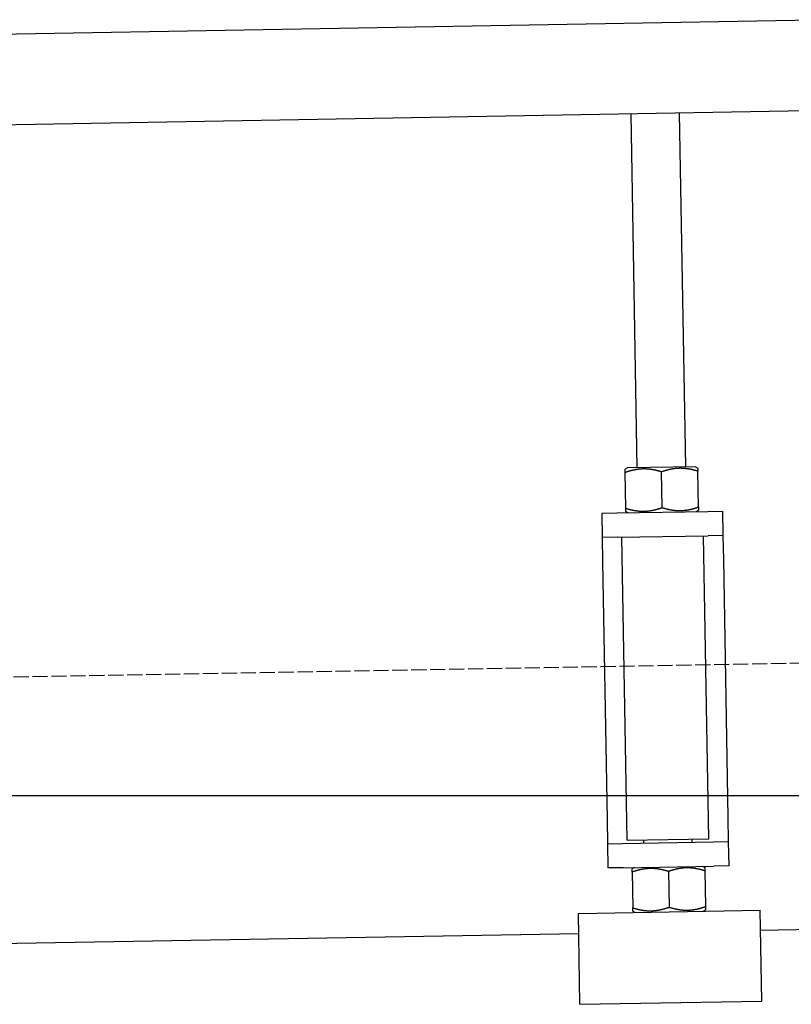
# Model space of a CAD drawing. Extents: x 562 to 7231, y 5417 to 12376.
# Tile 45 of 62: x 5752 to 6006, y 8047 to 8372. Entities that reach past the tile are written whole.
import ezdxf

# ---------------------------------------------------------------- set-up
doc = ezdxf.new("R2010")
doc.units = 0
doc.linetypes.add('GEN3', pattern=[6.25, 5, -1.25])
doc.layers.get('0').update_dxf_attribs({"linetype": 'CONTINUOUS'})
doc.layers.add('3', color=6, linetype='GEN3')
doc.layers.add('5', color=3, linetype='CONTINUOUS')

msp = doc.modelspace()

# ---------------------------------------------------------------- linework, layer by layer
for p, q in [((4651.048, 8348.011), (6015.84, 8371.834)), ((6011.364, 8341.751), (4656.57, 8318.103)), ((5955.41, 8224.057), (5953.373, 8340.739)), ((5971.407, 8224.336), (5969.37, 8341.018)), ((5952.16, 8224), (5951.418, 8223.554)), ((5951.642, 8210.694), (5951.436, 8222.482)), ((5974.657, 8224.393), (5952.16, 8224)), ((5963.64, 8210.903), (5963.435, 8222.692)), ((5974.657, 8224.393), (5975.414, 8223.973)), ((5975.639, 8211.112), (5975.433, 8222.901)), ((5948.669, 8209.137), (5978.664, 8209.66)), ((5952.418, 8209.202), (5951.661, 8209.622)), ((5974.915, 8209.595), (5975.657, 8210.041)), ((5978.664, 8209.66), (5983.664, 8209.748)), ((5983.803, 8201.749), (5983.664, 8209.748)), ((5943.67, 8209.049), (5948.669, 8209.137)), ((5943.67, 8209.049), (5943.809, 8201.051)), ((5948.809, 8201.138), (5943.809, 8201.051)), ((5943.809, 8201.051), (5943.949, 8193.052)), ((5948.809, 8201.138), (5978.804, 8201.661)), ((5952.104, 8101.18), (5950.358, 8201.165)), ((5979, 8101.65), (5977.254, 8201.634)), ((5983.803, 8201.749), (5978.804, 8201.661)), ((5983.943, 8193.75), (5983.803, 8201.749)), ((5943.949, 8193.052), (5945.432, 8108.065)), ((5985.426, 8108.763), (5983.943, 8193.75)), ((5985.566, 8100.764), (5985.426, 8108.763)), ((5945.432, 8108.065), (5945.572, 8100.066)), ((5945.572, 8100.066), (5950.571, 8100.153)), ((5945.572, 8100.066), (5945.712, 8092.067)), ((5950.571, 8100.153), (5980.567, 8100.677)), ((5952.104, 8101.18), (5979, 8101.65)), ((5957.57, 8100.275), (5957.553, 8101.275)), ((5973.568, 8100.555), (5973.55, 8101.555)), ((5980.567, 8100.677), (5985.566, 8100.764)), ((5985.706, 8092.765), (5985.566, 8100.764)), ((5950.711, 8092.155), (5980.706, 8092.678)), ((5976.957, 8092.613), (5977.714, 8092.193)), ((5985.706, 8092.765), (5980.706, 8092.678)), ((5950.711, 8092.155), (5945.712, 8092.067)), ((5954.46, 8092.22), (5953.718, 8091.774)), ((5953.737, 8090.702), (5953.942, 8078.914)), ((5965.735, 8090.912), (5965.941, 8079.123)), ((5977.733, 8091.121), (5977.939, 8079.333)), ((5935.971, 8077.095), (5995.962, 8078.142)), ((5936.495, 8047.1), (5935.971, 8077.095)), ((5954.719, 8077.422), (5953.961, 8077.842)), ((5977.215, 8077.815), (5977.958, 8078.261)), ((5996.486, 8048.147), (5995.962, 8078.142)), ((6241.042, 8075.719), (5996.079, 8071.443)), ((5936.088, 8070.396), (4741.27, 8049.54)), ((5936.495, 8047.1), (5996.486, 8048.147))]:
    msp.add_line(p, q)
for points in [[(5951.44, 8222.48, 0), (5951.44, 8222.51, 0), (5951.44, 8222.53, 0), (5951.44, 8222.55, 0), (5951.43, 8222.58, 0), (5951.43, 8222.6, 0), (5951.43, 8222.62, 0), (5951.43, 8222.64, 0), (5951.43, 8222.67, 0), (5951.43, 8222.69, 0), (5951.43, 8222.71, 0), (5951.43, 8222.73, 0), (5951.43, 8222.75, 0), (5951.43, 8222.77, 0), (5951.43, 8222.79, 0), (5951.43, 8222.81, 0), (5951.43, 8222.83, 0), (5951.43, 8222.85, 0), (5951.43, 8222.87, 0), (5951.43, 8222.89, 0), (5951.43, 8222.9, 0), (5951.43, 8222.92, 0), (5951.43, 8222.94, 0), (5951.43, 8222.96, 0), (5951.43, 8222.98, 0), (5951.43, 8222.99, 0), (5951.43, 8223.01, 0), (5951.43, 8223.02, 0), (5951.43, 8223.04, 0), (5951.43, 8223.06, 0), (5951.43, 8223.07, 0), (5951.43, 8223.09, 0), (5951.43, 8223.1, 0), (5951.43, 8223.12, 0), (5951.43, 8223.13, 0), (5951.42, 8223.15, 0), (5951.42, 8223.16, 0), (5951.42, 8223.17, 0), (5951.42, 8223.19, 0), (5951.42, 8223.2, 0), (5951.42, 8223.21, 0), (5951.42, 8223.22, 0), (5951.42, 8223.24, 0), (5951.42, 8223.25, 0), (5951.42, 8223.26, 0), (5951.42, 8223.27, 0), (5951.42, 8223.28, 0), (5951.42, 8223.3, 0), (5951.42, 8223.31, 0), (5951.42, 8223.32, 0), (5951.42, 8223.33, 0), (5951.42, 8223.34, 0), (5951.42, 8223.35, 0), (5951.42, 8223.36, 0), (5951.42, 8223.37, 0), (5951.42, 8223.38, 0), (5951.42, 8223.38, 0), (5951.42, 8223.39, 0), (5951.42, 8223.4, 0), (5951.42, 8223.41, 0), (5951.42, 8223.42, 0), (5951.42, 8223.43, 0), (5951.42, 8223.43, 0), (5951.42, 8223.44, 0), (5951.42, 8223.45, 0), (5951.42, 8223.45, 0), (5951.42, 8223.46, 0), (5951.42, 8223.47, 0), (5951.42, 8223.47, 0), (5951.42, 8223.48, 0), (5951.42, 8223.48, 0), (5951.42, 8223.49, 0), (5951.42, 8223.5, 0), (5951.42, 8223.5, 0), (5951.42, 8223.51, 0), (5951.42, 8223.51, 0), (5951.42, 8223.51, 0), (5951.42, 8223.52, 0), (5951.42, 8223.52, 0), (5951.42, 8223.53, 0), (5951.42, 8223.53, 0), (5951.42, 8223.53, 0), (5951.42, 8223.54, 0), (5951.42, 8223.54, 0), (5951.42, 8223.54, 0), (5951.42, 8223.54, 0), (5951.42, 8223.54, 0), (5951.42, 8223.55, 0), (5951.42, 8223.55, 0), (5951.42, 8223.55, 0), (5951.42, 8223.55, 0), (5951.42, 8223.55, 0), (5951.42, 8223.55, 0), (5951.42, 8223.55, 0), (5951.42, 8223.55, 0), (5951.42, 8223.55, 0)], [(5963.43, 8222.69, 0), (5963.29, 8222.74, 0), (5963.14, 8222.78, 0), (5963, 8222.82, 0), (5962.86, 8222.87, 0), (5962.72, 8222.91, 0), (5962.58, 8222.95, 0), (5962.44, 8222.98, 0), (5962.3, 8223.02, 0), (5962.17, 8223.06, 0), (5962.03, 8223.09, 0), (5961.9, 8223.12, 0), (5961.76, 8223.16, 0), (5961.63, 8223.19, 0), (5961.5, 8223.22, 0), (5961.37, 8223.25, 0), (5961.24, 8223.27, 0), (5961.11, 8223.3, 0), (5960.98, 8223.33, 0), (5960.85, 8223.35, 0), (5960.73, 8223.37, 0), (5960.6, 8223.4, 0), (5960.47, 8223.42, 0), (5960.35, 8223.44, 0), (5960.23, 8223.46, 0), (5960.1, 8223.48, 0), (5959.98, 8223.5, 0), (5959.86, 8223.51, 0), (5959.73, 8223.53, 0), (5959.61, 8223.54, 0), (5959.49, 8223.56, 0), (5959.37, 8223.57, 0), (5959.25, 8223.58, 0), (5959.13, 8223.6, 0), (5959.01, 8223.61, 0), (5958.89, 8223.62, 0), (5958.77, 8223.62, 0), (5958.65, 8223.63, 0), (5958.53, 8223.64, 0), (5958.42, 8223.64, 0), (5958.3, 8223.65, 0), (5958.18, 8223.65, 0), (5958.06, 8223.66, 0), (5957.94, 8223.66, 0), (5957.83, 8223.66, 0), (5957.71, 8223.66, 0), (5957.59, 8223.66, 0), (5957.48, 8223.66, 0), (5957.36, 8223.66, 0), (5957.24, 8223.65, 0), (5957.12, 8223.65, 0), (5957.01, 8223.65, 0), (5956.89, 8223.64, 0), (5956.77, 8223.63, 0), (5956.65, 8223.63, 0), (5956.54, 8223.62, 0), (5956.42, 8223.61, 0), (5956.3, 8223.6, 0), (5956.18, 8223.59, 0), (5956.06, 8223.58, 0), (5955.95, 8223.56, 0), (5955.83, 8223.55, 0), (5955.71, 8223.54, 0), (5955.59, 8223.52, 0), (5955.47, 8223.5, 0), (5955.35, 8223.49, 0), (5955.23, 8223.47, 0), (5955.11, 8223.45, 0), (5954.98, 8223.43, 0), (5954.86, 8223.41, 0), (5954.74, 8223.38, 0), (5954.62, 8223.36, 0), (5954.49, 8223.34, 0), (5954.37, 8223.31, 0), (5954.24, 8223.29, 0), (5954.12, 8223.26, 0), (5953.99, 8223.23, 0), (5953.87, 8223.2, 0), (5953.74, 8223.17, 0), (5953.61, 8223.14, 0), (5953.48, 8223.11, 0), (5953.35, 8223.07, 0), (5953.22, 8223.04, 0), (5953.09, 8223, 0), (5952.96, 8222.97, 0), (5952.83, 8222.93, 0), (5952.69, 8222.89, 0), (5952.56, 8222.85, 0), (5952.42, 8222.81, 0), (5952.28, 8222.77, 0), (5952.15, 8222.72, 0), (5952.01, 8222.68, 0), (5951.87, 8222.63, 0), (5951.72, 8222.58, 0), (5951.58, 8222.53, 0), (5951.44, 8222.48, 0)], [(5975.43, 8222.9, 0), (5975.29, 8222.95, 0), (5975.14, 8222.99, 0), (5975, 8223.03, 0), (5974.86, 8223.08, 0), (5974.72, 8223.12, 0), (5974.58, 8223.15, 0), (5974.44, 8223.19, 0), (5974.3, 8223.23, 0), (5974.16, 8223.26, 0), (5974.03, 8223.3, 0), (5973.89, 8223.33, 0), (5973.76, 8223.36, 0), (5973.63, 8223.4, 0), (5973.5, 8223.43, 0), (5973.37, 8223.45, 0), (5973.24, 8223.48, 0), (5973.11, 8223.51, 0), (5972.98, 8223.54, 0), (5972.85, 8223.56, 0), (5972.72, 8223.58, 0), (5972.6, 8223.61, 0), (5972.47, 8223.63, 0), (5972.35, 8223.65, 0), (5972.22, 8223.67, 0), (5972.1, 8223.69, 0), (5971.98, 8223.71, 0), (5971.85, 8223.72, 0), (5971.73, 8223.74, 0), (5971.61, 8223.75, 0), (5971.49, 8223.77, 0), (5971.37, 8223.78, 0), (5971.25, 8223.79, 0), (5971.13, 8223.8, 0), (5971.01, 8223.81, 0), (5970.89, 8223.82, 0), (5970.77, 8223.83, 0), (5970.65, 8223.84, 0), (5970.53, 8223.85, 0), (5970.41, 8223.85, 0), (5970.3, 8223.86, 0), (5970.18, 8223.86, 0), (5970.06, 8223.87, 0), (5969.94, 8223.87, 0), (5969.83, 8223.87, 0), (5969.71, 8223.87, 0), (5969.59, 8223.87, 0), (5969.47, 8223.87, 0), (5969.36, 8223.87, 0), (5969.24, 8223.86, 0), (5969.12, 8223.86, 0), (5969, 8223.86, 0), (5968.89, 8223.85, 0), (5968.77, 8223.84, 0), (5968.65, 8223.84, 0), (5968.53, 8223.83, 0), (5968.42, 8223.82, 0), (5968.3, 8223.81, 0), (5968.18, 8223.8, 0), (5968.06, 8223.79, 0), (5967.94, 8223.77, 0), (5967.82, 8223.76, 0), (5967.71, 8223.74, 0), (5967.59, 8223.73, 0), (5967.47, 8223.71, 0), (5967.35, 8223.7, 0), (5967.23, 8223.68, 0), (5967.1, 8223.66, 0), (5966.98, 8223.64, 0), (5966.86, 8223.62, 0), (5966.74, 8223.59, 0), (5966.62, 8223.57, 0), (5966.49, 8223.55, 0), (5966.37, 8223.52, 0), (5966.24, 8223.5, 0), (5966.12, 8223.47, 0), (5965.99, 8223.44, 0), (5965.87, 8223.41, 0), (5965.74, 8223.38, 0), (5965.61, 8223.35, 0), (5965.48, 8223.32, 0), (5965.35, 8223.28, 0), (5965.22, 8223.25, 0), (5965.09, 8223.21, 0), (5964.96, 8223.18, 0), (5964.82, 8223.14, 0), (5964.69, 8223.1, 0), (5964.56, 8223.06, 0), (5964.42, 8223.02, 0), (5964.28, 8222.97, 0), (5964.14, 8222.93, 0), (5964, 8222.89, 0), (5963.86, 8222.84, 0), (5963.72, 8222.79, 0), (5963.58, 8222.74, 0), (5963.43, 8222.69, 0)], [(5975.41, 8223.97, 0), (5975.41, 8223.97, 0), (5975.41, 8223.97, 0), (5975.41, 8223.97, 0), (5975.41, 8223.97, 0), (5975.41, 8223.97, 0), (5975.41, 8223.97, 0), (5975.41, 8223.97, 0), (5975.41, 8223.97, 0), (5975.41, 8223.96, 0), (5975.41, 8223.96, 0), (5975.41, 8223.96, 0), (5975.41, 8223.96, 0), (5975.41, 8223.95, 0), (5975.41, 8223.95, 0), (5975.41, 8223.95, 0), (5975.41, 8223.94, 0), (5975.41, 8223.94, 0), (5975.41, 8223.94, 0), (5975.41, 8223.93, 0), (5975.41, 8223.93, 0), (5975.41, 8223.92, 0), (5975.42, 8223.92, 0), (5975.42, 8223.91, 0), (5975.42, 8223.91, 0), (5975.42, 8223.9, 0), (5975.42, 8223.9, 0), (5975.42, 8223.89, 0), (5975.42, 8223.89, 0), (5975.42, 8223.88, 0), (5975.42, 8223.87, 0), (5975.42, 8223.87, 0), (5975.42, 8223.86, 0), (5975.42, 8223.85, 0), (5975.42, 8223.84, 0), (5975.42, 8223.84, 0), (5975.42, 8223.83, 0), (5975.42, 8223.82, 0), (5975.42, 8223.81, 0), (5975.42, 8223.8, 0), (5975.42, 8223.79, 0), (5975.42, 8223.78, 0), (5975.42, 8223.78, 0), (5975.42, 8223.77, 0), (5975.42, 8223.76, 0), (5975.42, 8223.75, 0), (5975.42, 8223.74, 0), (5975.42, 8223.72, 0), (5975.42, 8223.71, 0), (5975.42, 8223.7, 0), (5975.42, 8223.69, 0), (5975.42, 8223.68, 0), (5975.42, 8223.67, 0), (5975.42, 8223.66, 0), (5975.42, 8223.64, 0), (5975.42, 8223.63, 0), (5975.42, 8223.62, 0), (5975.42, 8223.61, 0), (5975.42, 8223.59, 0), (5975.42, 8223.58, 0), (5975.42, 8223.56, 0), (5975.42, 8223.55, 0), (5975.42, 8223.54, 0), (5975.42, 8223.52, 0), (5975.42, 8223.51, 0), (5975.42, 8223.49, 0), (5975.42, 8223.48, 0), (5975.42, 8223.46, 0), (5975.42, 8223.44, 0), (5975.42, 8223.43, 0), (5975.42, 8223.41, 0), (5975.42, 8223.39, 0), (5975.42, 8223.38, 0), (5975.42, 8223.36, 0), (5975.43, 8223.34, 0), (5975.43, 8223.32, 0), (5975.43, 8223.31, 0), (5975.43, 8223.29, 0), (5975.43, 8223.27, 0), (5975.43, 8223.25, 0), (5975.43, 8223.23, 0), (5975.43, 8223.21, 0), (5975.43, 8223.19, 0), (5975.43, 8223.17, 0), (5975.43, 8223.15, 0), (5975.43, 8223.13, 0), (5975.43, 8223.11, 0), (5975.43, 8223.09, 0), (5975.43, 8223.06, 0), (5975.43, 8223.04, 0), (5975.43, 8223.02, 0), (5975.43, 8223, 0), (5975.43, 8222.97, 0), (5975.43, 8222.95, 0), (5975.43, 8222.93, 0), (5975.43, 8222.9, 0)], [(5951.64, 8210.69, 0), (5951.79, 8210.65, 0), (5951.93, 8210.6, 0), (5952.08, 8210.56, 0), (5952.22, 8210.52, 0), (5952.36, 8210.48, 0), (5952.5, 8210.44, 0), (5952.64, 8210.4, 0), (5952.77, 8210.37, 0), (5952.91, 8210.33, 0), (5953.05, 8210.3, 0), (5953.18, 8210.26, 0), (5953.31, 8210.23, 0), (5953.45, 8210.2, 0), (5953.58, 8210.17, 0), (5953.71, 8210.14, 0), (5953.84, 8210.11, 0), (5953.97, 8210.09, 0), (5954.1, 8210.06, 0), (5954.22, 8210.03, 0), (5954.35, 8210.01, 0), (5954.48, 8209.99, 0), (5954.6, 8209.97, 0), (5954.73, 8209.95, 0), (5954.85, 8209.93, 0), (5954.98, 8209.91, 0), (5955.1, 8209.89, 0), (5955.22, 8209.87, 0), (5955.34, 8209.86, 0), (5955.46, 8209.84, 0), (5955.59, 8209.83, 0), (5955.71, 8209.81, 0), (5955.83, 8209.8, 0), (5955.95, 8209.79, 0), (5956.07, 8209.78, 0), (5956.19, 8209.77, 0), (5956.31, 8209.76, 0), (5956.42, 8209.75, 0), (5956.54, 8209.75, 0), (5956.66, 8209.74, 0), (5956.78, 8209.74, 0), (5956.9, 8209.73, 0), (5957.01, 8209.73, 0), (5957.13, 8209.73, 0), (5957.25, 8209.72, 0), (5957.37, 8209.72, 0), (5957.48, 8209.72, 0), (5957.6, 8209.73, 0), (5957.72, 8209.73, 0), (5957.84, 8209.73, 0), (5957.95, 8209.73, 0), (5958.07, 8209.74, 0), (5958.19, 8209.74, 0), (5958.31, 8209.75, 0), (5958.42, 8209.76, 0), (5958.54, 8209.77, 0), (5958.66, 8209.78, 0), (5958.78, 8209.79, 0), (5958.89, 8209.8, 0), (5959.01, 8209.81, 0), (5959.13, 8209.82, 0), (5959.25, 8209.84, 0), (5959.37, 8209.85, 0), (5959.49, 8209.87, 0), (5959.61, 8209.88, 0), (5959.73, 8209.9, 0), (5959.85, 8209.92, 0), (5959.97, 8209.94, 0), (5960.09, 8209.96, 0), (5960.21, 8209.98, 0), (5960.34, 8210, 0), (5960.46, 8210.02, 0), (5960.58, 8210.05, 0), (5960.71, 8210.07, 0), (5960.83, 8210.1, 0), (5960.96, 8210.13, 0), (5961.08, 8210.15, 0), (5961.21, 8210.18, 0), (5961.34, 8210.21, 0), (5961.47, 8210.24, 0), (5961.59, 8210.28, 0), (5961.72, 8210.31, 0), (5961.85, 8210.35, 0), (5961.99, 8210.38, 0), (5962.12, 8210.42, 0), (5962.25, 8210.46, 0), (5962.38, 8210.5, 0), (5962.52, 8210.54, 0), (5962.66, 8210.58, 0), (5962.79, 8210.62, 0), (5962.93, 8210.66, 0), (5963.07, 8210.71, 0), (5963.21, 8210.76, 0), (5963.35, 8210.8, 0), (5963.5, 8210.85, 0), (5963.64, 8210.9, 0)], [(5951.66, 8209.62, 0), (5951.66, 8209.62, 0), (5951.66, 8209.62, 0), (5951.66, 8209.62, 0), (5951.66, 8209.62, 0), (5951.66, 8209.62, 0), (5951.66, 8209.63, 0), (5951.66, 8209.63, 0), (5951.66, 8209.63, 0), (5951.66, 8209.63, 0), (5951.66, 8209.63, 0), (5951.66, 8209.64, 0), (5951.66, 8209.64, 0), (5951.66, 8209.64, 0), (5951.66, 8209.64, 0), (5951.66, 8209.65, 0), (5951.66, 8209.65, 0), (5951.66, 8209.65, 0), (5951.66, 8209.66, 0), (5951.66, 8209.66, 0), (5951.66, 8209.67, 0), (5951.66, 8209.67, 0), (5951.66, 8209.68, 0), (5951.66, 8209.68, 0), (5951.66, 8209.69, 0), (5951.66, 8209.69, 0), (5951.66, 8209.7, 0), (5951.66, 8209.7, 0), (5951.66, 8209.71, 0), (5951.66, 8209.72, 0), (5951.66, 8209.72, 0), (5951.66, 8209.73, 0), (5951.66, 8209.74, 0), (5951.66, 8209.74, 0), (5951.66, 8209.75, 0), (5951.66, 8209.76, 0), (5951.66, 8209.77, 0), (5951.66, 8209.77, 0), (5951.66, 8209.78, 0), (5951.66, 8209.79, 0), (5951.66, 8209.8, 0), (5951.66, 8209.81, 0), (5951.66, 8209.82, 0), (5951.66, 8209.83, 0), (5951.66, 8209.84, 0), (5951.66, 8209.85, 0), (5951.66, 8209.86, 0), (5951.66, 8209.87, 0), (5951.66, 8209.88, 0), (5951.66, 8209.89, 0), (5951.66, 8209.9, 0), (5951.66, 8209.91, 0), (5951.66, 8209.93, 0), (5951.66, 8209.94, 0), (5951.66, 8209.95, 0), (5951.65, 8209.96, 0), (5951.65, 8209.98, 0), (5951.65, 8209.99, 0), (5951.65, 8210, 0), (5951.65, 8210.02, 0), (5951.65, 8210.03, 0), (5951.65, 8210.04, 0), (5951.65, 8210.06, 0), (5951.65, 8210.07, 0), (5951.65, 8210.09, 0), (5951.65, 8210.1, 0), (5951.65, 8210.12, 0), (5951.65, 8210.14, 0), (5951.65, 8210.15, 0), (5951.65, 8210.17, 0), (5951.65, 8210.18, 0), (5951.65, 8210.2, 0), (5951.65, 8210.22, 0), (5951.65, 8210.24, 0), (5951.65, 8210.25, 0), (5951.65, 8210.27, 0), (5951.65, 8210.29, 0), (5951.65, 8210.31, 0), (5951.65, 8210.33, 0), (5951.65, 8210.35, 0), (5951.65, 8210.37, 0), (5951.65, 8210.38, 0), (5951.65, 8210.4, 0), (5951.65, 8210.43, 0), (5951.65, 8210.45, 0), (5951.65, 8210.47, 0), (5951.65, 8210.49, 0), (5951.65, 8210.51, 0), (5951.65, 8210.53, 0), (5951.64, 8210.55, 0), (5951.64, 8210.58, 0), (5951.64, 8210.6, 0), (5951.64, 8210.62, 0), (5951.64, 8210.65, 0), (5951.64, 8210.67, 0), (5951.64, 8210.69, 0)], [(5963.64, 8210.9, 0), (5963.79, 8210.86, 0), (5963.93, 8210.81, 0), (5964.07, 8210.77, 0), (5964.22, 8210.73, 0), (5964.36, 8210.69, 0), (5964.5, 8210.65, 0), (5964.64, 8210.61, 0), (5964.77, 8210.57, 0), (5964.91, 8210.54, 0), (5965.04, 8210.5, 0), (5965.18, 8210.47, 0), (5965.31, 8210.44, 0), (5965.45, 8210.41, 0), (5965.58, 8210.38, 0), (5965.71, 8210.35, 0), (5965.84, 8210.32, 0), (5965.97, 8210.29, 0), (5966.09, 8210.27, 0), (5966.22, 8210.24, 0), (5966.35, 8210.22, 0), (5966.48, 8210.2, 0), (5966.6, 8210.18, 0), (5966.73, 8210.15, 0), (5966.85, 8210.14, 0), (5966.97, 8210.12, 0), (5967.1, 8210.1, 0), (5967.22, 8210.08, 0), (5967.34, 8210.07, 0), (5967.46, 8210.05, 0), (5967.58, 8210.04, 0), (5967.7, 8210.02, 0), (5967.83, 8210.01, 0), (5967.95, 8210, 0), (5968.06, 8209.99, 0), (5968.18, 8209.98, 0), (5968.3, 8209.97, 0), (5968.42, 8209.96, 0), (5968.54, 8209.96, 0), (5968.66, 8209.95, 0), (5968.78, 8209.95, 0), (5968.89, 8209.94, 0), (5969.01, 8209.94, 0), (5969.13, 8209.94, 0), (5969.25, 8209.93, 0), (5969.37, 8209.93, 0), (5969.48, 8209.93, 0), (5969.6, 8209.94, 0), (5969.72, 8209.94, 0), (5969.83, 8209.94, 0), (5969.95, 8209.94, 0), (5970.07, 8209.95, 0), (5970.19, 8209.95, 0), (5970.3, 8209.96, 0), (5970.42, 8209.97, 0), (5970.54, 8209.98, 0), (5970.66, 8209.99, 0), (5970.77, 8210, 0), (5970.89, 8210.01, 0), (5971.01, 8210.02, 0), (5971.13, 8210.03, 0), (5971.25, 8210.04, 0), (5971.37, 8210.06, 0), (5971.49, 8210.07, 0), (5971.61, 8210.09, 0), (5971.73, 8210.11, 0), (5971.85, 8210.13, 0), (5971.97, 8210.15, 0), (5972.09, 8210.17, 0), (5972.21, 8210.19, 0), (5972.34, 8210.21, 0), (5972.46, 8210.23, 0), (5972.58, 8210.26, 0), (5972.71, 8210.28, 0), (5972.83, 8210.31, 0), (5972.96, 8210.34, 0), (5973.08, 8210.36, 0), (5973.21, 8210.39, 0), (5973.34, 8210.42, 0), (5973.46, 8210.45, 0), (5973.59, 8210.49, 0), (5973.72, 8210.52, 0), (5973.85, 8210.55, 0), (5973.98, 8210.59, 0), (5974.12, 8210.63, 0), (5974.25, 8210.67, 0), (5974.38, 8210.7, 0), (5974.52, 8210.74, 0), (5974.65, 8210.79, 0), (5974.79, 8210.83, 0), (5974.93, 8210.87, 0), (5975.07, 8210.92, 0), (5975.21, 8210.97, 0), (5975.35, 8211.01, 0), (5975.49, 8211.06, 0), (5975.64, 8211.11, 0)], [(5975.64, 8211.11, 0), (5975.64, 8211.09, 0), (5975.64, 8211.06, 0), (5975.64, 8211.04, 0), (5975.64, 8211.02, 0), (5975.64, 8211, 0), (5975.64, 8210.97, 0), (5975.64, 8210.95, 0), (5975.64, 8210.93, 0), (5975.64, 8210.91, 0), (5975.64, 8210.89, 0), (5975.64, 8210.86, 0), (5975.64, 8210.84, 0), (5975.64, 8210.82, 0), (5975.64, 8210.8, 0), (5975.64, 8210.78, 0), (5975.64, 8210.76, 0), (5975.65, 8210.75, 0), (5975.65, 8210.73, 0), (5975.65, 8210.71, 0), (5975.65, 8210.69, 0), (5975.65, 8210.67, 0), (5975.65, 8210.65, 0), (5975.65, 8210.64, 0), (5975.65, 8210.62, 0), (5975.65, 8210.6, 0), (5975.65, 8210.59, 0), (5975.65, 8210.57, 0), (5975.65, 8210.55, 0), (5975.65, 8210.54, 0), (5975.65, 8210.52, 0), (5975.65, 8210.51, 0), (5975.65, 8210.49, 0), (5975.65, 8210.48, 0), (5975.65, 8210.46, 0), (5975.65, 8210.45, 0), (5975.65, 8210.44, 0), (5975.65, 8210.42, 0), (5975.65, 8210.41, 0), (5975.65, 8210.4, 0), (5975.65, 8210.38, 0), (5975.65, 8210.37, 0), (5975.65, 8210.36, 0), (5975.65, 8210.35, 0), (5975.65, 8210.33, 0), (5975.65, 8210.32, 0), (5975.65, 8210.31, 0), (5975.65, 8210.3, 0), (5975.65, 8210.29, 0), (5975.65, 8210.28, 0), (5975.65, 8210.27, 0), (5975.65, 8210.26, 0), (5975.65, 8210.25, 0), (5975.65, 8210.24, 0), (5975.65, 8210.23, 0), (5975.65, 8210.22, 0), (5975.65, 8210.21, 0), (5975.65, 8210.2, 0), (5975.65, 8210.19, 0), (5975.65, 8210.19, 0), (5975.65, 8210.18, 0), (5975.66, 8210.17, 0), (5975.66, 8210.16, 0), (5975.66, 8210.15, 0), (5975.66, 8210.15, 0), (5975.66, 8210.14, 0), (5975.66, 8210.13, 0), (5975.66, 8210.13, 0), (5975.66, 8210.12, 0), (5975.66, 8210.12, 0), (5975.66, 8210.11, 0), (5975.66, 8210.1, 0), (5975.66, 8210.1, 0), (5975.66, 8210.09, 0), (5975.66, 8210.09, 0), (5975.66, 8210.09, 0), (5975.66, 8210.08, 0), (5975.66, 8210.08, 0), (5975.66, 8210.07, 0), (5975.66, 8210.07, 0), (5975.66, 8210.07, 0), (5975.66, 8210.06, 0), (5975.66, 8210.06, 0), (5975.66, 8210.06, 0), (5975.66, 8210.05, 0), (5975.66, 8210.05, 0), (5975.66, 8210.05, 0), (5975.66, 8210.05, 0), (5975.66, 8210.05, 0), (5975.66, 8210.04, 0), (5975.66, 8210.04, 0), (5975.66, 8210.04, 0), (5975.66, 8210.04, 0), (5975.66, 8210.04, 0), (5975.66, 8210.04, 0), (5975.66, 8210.04, 0)], [(5953.74, 8090.7, 0), (5953.74, 8090.73, 0), (5953.74, 8090.75, 0), (5953.74, 8090.77, 0), (5953.74, 8090.8, 0), (5953.73, 8090.82, 0), (5953.73, 8090.84, 0), (5953.73, 8090.86, 0), (5953.73, 8090.89, 0), (5953.73, 8090.91, 0), (5953.73, 8090.93, 0), (5953.73, 8090.95, 0), (5953.73, 8090.97, 0), (5953.73, 8090.99, 0), (5953.73, 8091.01, 0), (5953.73, 8091.03, 0), (5953.73, 8091.05, 0), (5953.73, 8091.07, 0), (5953.73, 8091.09, 0), (5953.73, 8091.11, 0), (5953.73, 8091.12, 0), (5953.73, 8091.14, 0), (5953.73, 8091.16, 0), (5953.73, 8091.18, 0), (5953.73, 8091.2, 0), (5953.73, 8091.21, 0), (5953.73, 8091.23, 0), (5953.73, 8091.24, 0), (5953.73, 8091.26, 0), (5953.73, 8091.28, 0), (5953.73, 8091.29, 0), (5953.73, 8091.31, 0), (5953.73, 8091.32, 0), (5953.73, 8091.34, 0), (5953.73, 8091.35, 0), (5953.73, 8091.37, 0), (5953.72, 8091.38, 0), (5953.72, 8091.39, 0), (5953.72, 8091.41, 0), (5953.72, 8091.42, 0), (5953.72, 8091.43, 0), (5953.72, 8091.44, 0), (5953.72, 8091.46, 0), (5953.72, 8091.47, 0), (5953.72, 8091.48, 0), (5953.72, 8091.49, 0), (5953.72, 8091.5, 0), (5953.72, 8091.52, 0), (5953.72, 8091.53, 0), (5953.72, 8091.54, 0), (5953.72, 8091.55, 0), (5953.72, 8091.56, 0), (5953.72, 8091.57, 0), (5953.72, 8091.58, 0), (5953.72, 8091.59, 0), (5953.72, 8091.6, 0), (5953.72, 8091.6, 0), (5953.72, 8091.61, 0), (5953.72, 8091.62, 0), (5953.72, 8091.63, 0), (5953.72, 8091.64, 0), (5953.72, 8091.65, 0), (5953.72, 8091.65, 0), (5953.72, 8091.66, 0), (5953.72, 8091.67, 0), (5953.72, 8091.67, 0), (5953.72, 8091.68, 0), (5953.72, 8091.69, 0), (5953.72, 8091.69, 0), (5953.72, 8091.7, 0), (5953.72, 8091.7, 0), (5953.72, 8091.71, 0), (5953.72, 8091.72, 0), (5953.72, 8091.72, 0), (5953.72, 8091.73, 0), (5953.72, 8091.73, 0), (5953.72, 8091.73, 0), (5953.72, 8091.74, 0), (5953.72, 8091.74, 0), (5953.72, 8091.75, 0), (5953.72, 8091.75, 0), (5953.72, 8091.75, 0), (5953.72, 8091.76, 0), (5953.72, 8091.76, 0), (5953.72, 8091.76, 0), (5953.72, 8091.76, 0), (5953.72, 8091.76, 0), (5953.72, 8091.77, 0), (5953.72, 8091.77, 0), (5953.72, 8091.77, 0), (5953.72, 8091.77, 0), (5953.72, 8091.77, 0), (5953.72, 8091.77, 0), (5953.72, 8091.77, 0), (5953.72, 8091.77, 0), (5953.72, 8091.77, 0)], [(5965.73, 8090.91, 0), (5965.59, 8090.96, 0), (5965.44, 8091, 0), (5965.3, 8091.04, 0), (5965.16, 8091.09, 0), (5965.02, 8091.13, 0), (5964.88, 8091.17, 0), (5964.74, 8091.2, 0), (5964.6, 8091.24, 0), (5964.47, 8091.28, 0), (5964.33, 8091.31, 0), (5964.2, 8091.34, 0), (5964.06, 8091.38, 0), (5963.93, 8091.41, 0), (5963.8, 8091.44, 0), (5963.67, 8091.47, 0), (5963.54, 8091.49, 0), (5963.41, 8091.52, 0), (5963.28, 8091.55, 0), (5963.15, 8091.57, 0), (5963.03, 8091.59, 0), (5962.9, 8091.62, 0), (5962.77, 8091.64, 0), (5962.65, 8091.66, 0), (5962.53, 8091.68, 0), (5962.4, 8091.7, 0), (5962.28, 8091.72, 0), (5962.16, 8091.73, 0), (5962.03, 8091.75, 0), (5961.91, 8091.76, 0), (5961.79, 8091.78, 0), (5961.67, 8091.79, 0), (5961.55, 8091.8, 0), (5961.43, 8091.82, 0), (5961.31, 8091.83, 0), (5961.19, 8091.84, 0), (5961.07, 8091.84, 0), (5960.95, 8091.85, 0), (5960.83, 8091.86, 0), (5960.72, 8091.86, 0), (5960.6, 8091.87, 0), (5960.48, 8091.87, 0), (5960.36, 8091.88, 0), (5960.25, 8091.88, 0), (5960.13, 8091.88, 0), (5960.01, 8091.88, 0), (5959.89, 8091.88, 0), (5959.78, 8091.88, 0), (5959.66, 8091.88, 0), (5959.54, 8091.87, 0), (5959.42, 8091.87, 0), (5959.31, 8091.87, 0), (5959.19, 8091.86, 0), (5959.07, 8091.85, 0), (5958.95, 8091.85, 0), (5958.84, 8091.84, 0), (5958.72, 8091.83, 0), (5958.6, 8091.82, 0), (5958.48, 8091.81, 0), (5958.36, 8091.8, 0), (5958.25, 8091.78, 0), (5958.13, 8091.77, 0), (5958.01, 8091.76, 0), (5957.89, 8091.74, 0), (5957.77, 8091.72, 0), (5957.65, 8091.71, 0), (5957.53, 8091.69, 0), (5957.41, 8091.67, 0), (5957.28, 8091.65, 0), (5957.16, 8091.63, 0), (5957.04, 8091.61, 0), (5956.92, 8091.58, 0), (5956.79, 8091.56, 0), (5956.67, 8091.53, 0), (5956.55, 8091.51, 0), (5956.42, 8091.48, 0), (5956.29, 8091.45, 0), (5956.17, 8091.42, 0), (5956.04, 8091.39, 0), (5955.91, 8091.36, 0), (5955.78, 8091.33, 0), (5955.65, 8091.29, 0), (5955.52, 8091.26, 0), (5955.39, 8091.22, 0), (5955.26, 8091.19, 0), (5955.13, 8091.15, 0), (5954.99, 8091.11, 0), (5954.86, 8091.07, 0), (5954.72, 8091.03, 0), (5954.58, 8090.99, 0), (5954.45, 8090.94, 0), (5954.31, 8090.9, 0), (5954.17, 8090.85, 0), (5954.02, 8090.8, 0), (5953.88, 8090.75, 0), (5953.74, 8090.7, 0)], [(5977.73, 8091.12, 0), (5977.59, 8091.17, 0), (5977.44, 8091.21, 0), (5977.3, 8091.25, 0), (5977.16, 8091.3, 0), (5977.02, 8091.34, 0), (5976.88, 8091.37, 0), (5976.74, 8091.41, 0), (5976.6, 8091.45, 0), (5976.46, 8091.48, 0), (5976.33, 8091.52, 0), (5976.19, 8091.55, 0), (5976.06, 8091.58, 0), (5975.93, 8091.62, 0), (5975.8, 8091.65, 0), (5975.67, 8091.68, 0), (5975.54, 8091.7, 0), (5975.41, 8091.73, 0), (5975.28, 8091.76, 0), (5975.15, 8091.78, 0), (5975.02, 8091.8, 0), (5974.9, 8091.83, 0), (5974.77, 8091.85, 0), (5974.65, 8091.87, 0), (5974.52, 8091.89, 0), (5974.4, 8091.91, 0), (5974.28, 8091.93, 0), (5974.15, 8091.94, 0), (5974.03, 8091.96, 0), (5973.91, 8091.97, 0), (5973.79, 8091.99, 0), (5973.67, 8092, 0), (5973.55, 8092.01, 0), (5973.43, 8092.02, 0), (5973.31, 8092.04, 0), (5973.19, 8092.04, 0), (5973.07, 8092.05, 0), (5972.95, 8092.06, 0), (5972.83, 8092.07, 0), (5972.71, 8092.07, 0), (5972.6, 8092.08, 0), (5972.48, 8092.08, 0), (5972.36, 8092.09, 0), (5972.24, 8092.09, 0), (5972.13, 8092.09, 0), (5972.01, 8092.09, 0), (5971.89, 8092.09, 0), (5971.77, 8092.09, 0), (5971.66, 8092.09, 0), (5971.54, 8092.08, 0), (5971.42, 8092.08, 0), (5971.3, 8092.08, 0), (5971.19, 8092.07, 0), (5971.07, 8092.06, 0), (5970.95, 8092.06, 0), (5970.83, 8092.05, 0), (5970.72, 8092.04, 0), (5970.6, 8092.03, 0), (5970.48, 8092.02, 0), (5970.36, 8092.01, 0), (5970.24, 8091.99, 0), (5970.12, 8091.98, 0), (5970.01, 8091.96, 0), (5969.89, 8091.95, 0), (5969.77, 8091.93, 0), (5969.65, 8091.92, 0), (5969.53, 8091.9, 0), (5969.4, 8091.88, 0), (5969.28, 8091.86, 0), (5969.16, 8091.84, 0), (5969.04, 8091.81, 0), (5968.92, 8091.79, 0), (5968.79, 8091.77, 0), (5968.67, 8091.74, 0), (5968.54, 8091.72, 0), (5968.42, 8091.69, 0), (5968.29, 8091.66, 0), (5968.17, 8091.63, 0), (5968.04, 8091.6, 0), (5967.91, 8091.57, 0), (5967.78, 8091.54, 0), (5967.65, 8091.5, 0), (5967.52, 8091.47, 0), (5967.39, 8091.43, 0), (5967.26, 8091.4, 0), (5967.12, 8091.36, 0), (5966.99, 8091.32, 0), (5966.86, 8091.28, 0), (5966.72, 8091.24, 0), (5966.58, 8091.19, 0), (5966.44, 8091.15, 0), (5966.3, 8091.11, 0), (5966.16, 8091.06, 0), (5966.02, 8091.01, 0), (5965.88, 8090.96, 0), (5965.73, 8090.91, 0)], [(5977.71, 8092.19, 0), (5977.71, 8092.19, 0), (5977.71, 8092.19, 0), (5977.71, 8092.19, 0), (5977.71, 8092.19, 0), (5977.71, 8092.19, 0), (5977.71, 8092.19, 0), (5977.71, 8092.19, 0), (5977.71, 8092.19, 0), (5977.71, 8092.18, 0), (5977.71, 8092.18, 0), (5977.71, 8092.18, 0), (5977.71, 8092.18, 0), (5977.71, 8092.17, 0), (5977.71, 8092.17, 0), (5977.71, 8092.17, 0), (5977.71, 8092.16, 0), (5977.71, 8092.16, 0), (5977.71, 8092.16, 0), (5977.72, 8092.15, 0), (5977.72, 8092.15, 0), (5977.72, 8092.14, 0), (5977.72, 8092.14, 0), (5977.72, 8092.13, 0), (5977.72, 8092.13, 0), (5977.72, 8092.12, 0), (5977.72, 8092.12, 0), (5977.72, 8092.11, 0), (5977.72, 8092.11, 0), (5977.72, 8092.1, 0), (5977.72, 8092.09, 0), (5977.72, 8092.09, 0), (5977.72, 8092.08, 0), (5977.72, 8092.07, 0), (5977.72, 8092.06, 0), (5977.72, 8092.06, 0), (5977.72, 8092.05, 0), (5977.72, 8092.04, 0), (5977.72, 8092.03, 0), (5977.72, 8092.02, 0), (5977.72, 8092.01, 0), (5977.72, 8092.01, 0), (5977.72, 8092, 0), (5977.72, 8091.99, 0), (5977.72, 8091.98, 0), (5977.72, 8091.97, 0), (5977.72, 8091.96, 0), (5977.72, 8091.94, 0), (5977.72, 8091.93, 0), (5977.72, 8091.92, 0), (5977.72, 8091.91, 0), (5977.72, 8091.9, 0), (5977.72, 8091.89, 0), (5977.72, 8091.88, 0), (5977.72, 8091.86, 0), (5977.72, 8091.85, 0), (5977.72, 8091.84, 0), (5977.72, 8091.83, 0), (5977.72, 8091.81, 0), (5977.72, 8091.8, 0), (5977.72, 8091.78, 0), (5977.72, 8091.77, 0), (5977.72, 8091.76, 0), (5977.72, 8091.74, 0), (5977.72, 8091.73, 0), (5977.72, 8091.71, 0), (5977.72, 8091.7, 0), (5977.72, 8091.68, 0), (5977.72, 8091.66, 0), (5977.72, 8091.65, 0), (5977.72, 8091.63, 0), (5977.72, 8091.61, 0), (5977.72, 8091.6, 0), (5977.73, 8091.58, 0), (5977.73, 8091.56, 0), (5977.73, 8091.54, 0), (5977.73, 8091.53, 0), (5977.73, 8091.51, 0), (5977.73, 8091.49, 0), (5977.73, 8091.47, 0), (5977.73, 8091.45, 0), (5977.73, 8091.43, 0), (5977.73, 8091.41, 0), (5977.73, 8091.39, 0), (5977.73, 8091.37, 0), (5977.73, 8091.35, 0), (5977.73, 8091.33, 0), (5977.73, 8091.31, 0), (5977.73, 8091.28, 0), (5977.73, 8091.26, 0), (5977.73, 8091.24, 0), (5977.73, 8091.22, 0), (5977.73, 8091.19, 0), (5977.73, 8091.17, 0), (5977.73, 8091.15, 0), (5977.73, 8091.12, 0)], [(5953.94, 8078.91, 0), (5954.09, 8078.87, 0), (5954.23, 8078.82, 0), (5954.38, 8078.78, 0), (5954.52, 8078.74, 0), (5954.66, 8078.7, 0), (5954.8, 8078.66, 0), (5954.94, 8078.62, 0), (5955.08, 8078.59, 0), (5955.21, 8078.55, 0), (5955.35, 8078.52, 0), (5955.48, 8078.48, 0), (5955.61, 8078.45, 0), (5955.75, 8078.42, 0), (5955.88, 8078.39, 0), (5956.01, 8078.36, 0), (5956.14, 8078.33, 0), (5956.27, 8078.31, 0), (5956.4, 8078.28, 0), (5956.52, 8078.25, 0), (5956.65, 8078.23, 0), (5956.78, 8078.21, 0), (5956.9, 8078.19, 0), (5957.03, 8078.17, 0), (5957.15, 8078.15, 0), (5957.28, 8078.13, 0), (5957.4, 8078.11, 0), (5957.52, 8078.09, 0), (5957.64, 8078.08, 0), (5957.76, 8078.06, 0), (5957.89, 8078.05, 0), (5958.01, 8078.03, 0), (5958.13, 8078.02, 0), (5958.25, 8078.01, 0), (5958.37, 8078, 0), (5958.49, 8077.99, 0), (5958.61, 8077.98, 0), (5958.72, 8077.97, 0), (5958.84, 8077.97, 0), (5958.96, 8077.96, 0), (5959.08, 8077.96, 0), (5959.2, 8077.95, 0), (5959.31, 8077.95, 0), (5959.43, 8077.95, 0), (5959.55, 8077.95, 0), (5959.67, 8077.94, 0), (5959.78, 8077.94, 0), (5959.9, 8077.95, 0), (5960.02, 8077.95, 0), (5960.14, 8077.95, 0), (5960.25, 8077.95, 0), (5960.37, 8077.96, 0), (5960.49, 8077.96, 0), (5960.61, 8077.97, 0), (5960.72, 8077.98, 0), (5960.84, 8077.99, 0), (5960.96, 8078, 0), (5961.08, 8078.01, 0), (5961.19, 8078.02, 0), (5961.31, 8078.03, 0), (5961.43, 8078.04, 0), (5961.55, 8078.06, 0), (5961.67, 8078.07, 0), (5961.79, 8078.09, 0), (5961.91, 8078.1, 0), (5962.03, 8078.12, 0), (5962.15, 8078.14, 0), (5962.27, 8078.16, 0), (5962.39, 8078.18, 0), (5962.51, 8078.2, 0), (5962.64, 8078.22, 0), (5962.76, 8078.24, 0), (5962.88, 8078.27, 0), (5963.01, 8078.29, 0), (5963.13, 8078.32, 0), (5963.26, 8078.35, 0), (5963.38, 8078.37, 0), (5963.51, 8078.4, 0), (5963.64, 8078.43, 0), (5963.77, 8078.47, 0), (5963.89, 8078.5, 0), (5964.02, 8078.53, 0), (5964.15, 8078.57, 0), (5964.29, 8078.6, 0), (5964.42, 8078.64, 0), (5964.55, 8078.68, 0), (5964.69, 8078.72, 0), (5964.82, 8078.76, 0), (5964.96, 8078.8, 0), (5965.09, 8078.84, 0), (5965.23, 8078.88, 0), (5965.37, 8078.93, 0), (5965.51, 8078.98, 0), (5965.65, 8079.02, 0), (5965.8, 8079.07, 0), (5965.94, 8079.12, 0)], [(5953.96, 8077.84, 0), (5953.96, 8077.84, 0), (5953.96, 8077.84, 0), (5953.96, 8077.84, 0), (5953.96, 8077.84, 0), (5953.96, 8077.84, 0), (5953.96, 8077.85, 0), (5953.96, 8077.85, 0), (5953.96, 8077.85, 0), (5953.96, 8077.85, 0), (5953.96, 8077.85, 0), (5953.96, 8077.86, 0), (5953.96, 8077.86, 0), (5953.96, 8077.86, 0), (5953.96, 8077.86, 0), (5953.96, 8077.87, 0), (5953.96, 8077.87, 0), (5953.96, 8077.87, 0), (5953.96, 8077.88, 0), (5953.96, 8077.88, 0), (5953.96, 8077.89, 0), (5953.96, 8077.89, 0), (5953.96, 8077.9, 0), (5953.96, 8077.9, 0), (5953.96, 8077.91, 0), (5953.96, 8077.91, 0), (5953.96, 8077.92, 0), (5953.96, 8077.92, 0), (5953.96, 8077.93, 0), (5953.96, 8077.94, 0), (5953.96, 8077.94, 0), (5953.96, 8077.95, 0), (5953.96, 8077.96, 0), (5953.96, 8077.96, 0), (5953.96, 8077.97, 0), (5953.96, 8077.98, 0), (5953.96, 8077.99, 0), (5953.96, 8077.99, 0), (5953.96, 8078, 0), (5953.96, 8078.01, 0), (5953.96, 8078.02, 0), (5953.96, 8078.03, 0), (5953.96, 8078.04, 0), (5953.96, 8078.05, 0), (5953.96, 8078.06, 0), (5953.96, 8078.07, 0), (5953.96, 8078.08, 0), (5953.96, 8078.09, 0), (5953.96, 8078.1, 0), (5953.96, 8078.11, 0), (5953.96, 8078.12, 0), (5953.96, 8078.13, 0), (5953.96, 8078.15, 0), (5953.96, 8078.16, 0), (5953.96, 8078.17, 0), (5953.96, 8078.18, 0), (5953.96, 8078.2, 0), (5953.95, 8078.21, 0), (5953.95, 8078.22, 0), (5953.95, 8078.24, 0), (5953.95, 8078.25, 0), (5953.95, 8078.26, 0), (5953.95, 8078.28, 0), (5953.95, 8078.29, 0), (5953.95, 8078.31, 0), (5953.95, 8078.32, 0), (5953.95, 8078.34, 0), (5953.95, 8078.36, 0), (5953.95, 8078.37, 0), (5953.95, 8078.39, 0), (5953.95, 8078.4, 0), (5953.95, 8078.42, 0), (5953.95, 8078.44, 0), (5953.95, 8078.46, 0), (5953.95, 8078.47, 0), (5953.95, 8078.49, 0), (5953.95, 8078.51, 0), (5953.95, 8078.53, 0), (5953.95, 8078.55, 0), (5953.95, 8078.57, 0), (5953.95, 8078.59, 0), (5953.95, 8078.61, 0), (5953.95, 8078.63, 0), (5953.95, 8078.65, 0), (5953.95, 8078.67, 0), (5953.95, 8078.69, 0), (5953.95, 8078.71, 0), (5953.95, 8078.73, 0), (5953.95, 8078.75, 0), (5953.94, 8078.77, 0), (5953.94, 8078.8, 0), (5953.94, 8078.82, 0), (5953.94, 8078.84, 0), (5953.94, 8078.87, 0), (5953.94, 8078.89, 0), (5953.94, 8078.91, 0)], [(5965.94, 8079.12, 0), (5966.09, 8079.08, 0), (5966.23, 8079.03, 0), (5966.37, 8078.99, 0), (5966.52, 8078.95, 0), (5966.66, 8078.91, 0), (5966.8, 8078.87, 0), (5966.94, 8078.83, 0), (5967.07, 8078.79, 0), (5967.21, 8078.76, 0), (5967.35, 8078.72, 0), (5967.48, 8078.69, 0), (5967.61, 8078.66, 0), (5967.75, 8078.63, 0), (5967.88, 8078.6, 0), (5968.01, 8078.57, 0), (5968.14, 8078.54, 0), (5968.27, 8078.51, 0), (5968.39, 8078.49, 0), (5968.52, 8078.46, 0), (5968.65, 8078.44, 0), (5968.78, 8078.42, 0), (5968.9, 8078.4, 0), (5969.03, 8078.37, 0), (5969.15, 8078.36, 0), (5969.27, 8078.34, 0), (5969.4, 8078.32, 0), (5969.52, 8078.3, 0), (5969.64, 8078.29, 0), (5969.76, 8078.27, 0), (5969.88, 8078.26, 0), (5970.01, 8078.24, 0), (5970.13, 8078.23, 0), (5970.25, 8078.22, 0), (5970.37, 8078.21, 0), (5970.48, 8078.2, 0), (5970.6, 8078.19, 0), (5970.72, 8078.18, 0), (5970.84, 8078.18, 0), (5970.96, 8078.17, 0), (5971.08, 8078.17, 0), (5971.2, 8078.16, 0), (5971.31, 8078.16, 0), (5971.43, 8078.16, 0), (5971.55, 8078.15, 0), (5971.67, 8078.15, 0), (5971.78, 8078.15, 0), (5971.9, 8078.16, 0), (5972.02, 8078.16, 0), (5972.13, 8078.16, 0), (5972.25, 8078.16, 0), (5972.37, 8078.17, 0), (5972.49, 8078.17, 0), (5972.6, 8078.18, 0), (5972.72, 8078.19, 0), (5972.84, 8078.2, 0), (5972.96, 8078.21, 0), (5973.07, 8078.22, 0), (5973.19, 8078.23, 0), (5973.31, 8078.24, 0), (5973.43, 8078.25, 0), (5973.55, 8078.26, 0), (5973.67, 8078.28, 0), (5973.79, 8078.29, 0), (5973.91, 8078.31, 0), (5974.03, 8078.33, 0), (5974.15, 8078.35, 0), (5974.27, 8078.37, 0), (5974.39, 8078.39, 0), (5974.51, 8078.41, 0), (5974.64, 8078.43, 0), (5974.76, 8078.45, 0), (5974.88, 8078.48, 0), (5975.01, 8078.5, 0), (5975.13, 8078.53, 0), (5975.26, 8078.56, 0), (5975.38, 8078.58, 0), (5975.51, 8078.61, 0), (5975.64, 8078.64, 0), (5975.76, 8078.67, 0), (5975.89, 8078.71, 0), (5976.02, 8078.74, 0), (5976.15, 8078.77, 0), (5976.28, 8078.81, 0), (5976.42, 8078.85, 0), (5976.55, 8078.89, 0), (5976.68, 8078.92, 0), (5976.82, 8078.97, 0), (5976.95, 8079.01, 0), (5977.09, 8079.05, 0), (5977.23, 8079.09, 0), (5977.37, 8079.14, 0), (5977.51, 8079.19, 0), (5977.65, 8079.23, 0), (5977.79, 8079.28, 0), (5977.94, 8079.33, 0)], [(5977.94, 8079.33, 0), (5977.94, 8079.31, 0), (5977.94, 8079.28, 0), (5977.94, 8079.26, 0), (5977.94, 8079.24, 0), (5977.94, 8079.22, 0), (5977.94, 8079.19, 0), (5977.94, 8079.17, 0), (5977.94, 8079.15, 0), (5977.94, 8079.13, 0), (5977.94, 8079.11, 0), (5977.94, 8079.08, 0), (5977.94, 8079.06, 0), (5977.94, 8079.04, 0), (5977.94, 8079.02, 0), (5977.94, 8079, 0), (5977.94, 8078.98, 0), (5977.95, 8078.97, 0), (5977.95, 8078.95, 0), (5977.95, 8078.93, 0), (5977.95, 8078.91, 0), (5977.95, 8078.89, 0), (5977.95, 8078.87, 0), (5977.95, 8078.86, 0), (5977.95, 8078.84, 0), (5977.95, 8078.82, 0), (5977.95, 8078.81, 0), (5977.95, 8078.79, 0), (5977.95, 8078.77, 0), (5977.95, 8078.76, 0), (5977.95, 8078.74, 0), (5977.95, 8078.73, 0), (5977.95, 8078.71, 0), (5977.95, 8078.7, 0), (5977.95, 8078.68, 0), (5977.95, 8078.67, 0), (5977.95, 8078.66, 0), (5977.95, 8078.64, 0), (5977.95, 8078.63, 0), (5977.95, 8078.62, 0), (5977.95, 8078.6, 0), (5977.95, 8078.59, 0), (5977.95, 8078.58, 0), (5977.95, 8078.57, 0), (5977.95, 8078.55, 0), (5977.95, 8078.54, 0), (5977.95, 8078.53, 0), (5977.95, 8078.52, 0), (5977.95, 8078.51, 0), (5977.95, 8078.5, 0), (5977.95, 8078.49, 0), (5977.95, 8078.48, 0), (5977.95, 8078.47, 0), (5977.95, 8078.46, 0), (5977.95, 8078.45, 0), (5977.95, 8078.44, 0), (5977.95, 8078.43, 0), (5977.95, 8078.42, 0), (5977.95, 8078.41, 0), (5977.96, 8078.41, 0), (5977.96, 8078.4, 0), (5977.96, 8078.39, 0), (5977.96, 8078.38, 0), (5977.96, 8078.37, 0), (5977.96, 8078.37, 0), (5977.96, 8078.36, 0), (5977.96, 8078.35, 0), (5977.96, 8078.35, 0), (5977.96, 8078.34, 0), (5977.96, 8078.34, 0), (5977.96, 8078.33, 0), (5977.96, 8078.32, 0), (5977.96, 8078.32, 0), (5977.96, 8078.31, 0), (5977.96, 8078.31, 0), (5977.96, 8078.31, 0), (5977.96, 8078.3, 0), (5977.96, 8078.3, 0), (5977.96, 8078.29, 0), (5977.96, 8078.29, 0), (5977.96, 8078.29, 0), (5977.96, 8078.28, 0), (5977.96, 8078.28, 0), (5977.96, 8078.28, 0), (5977.96, 8078.27, 0), (5977.96, 8078.27, 0), (5977.96, 8078.27, 0), (5977.96, 8078.27, 0), (5977.96, 8078.27, 0), (5977.96, 8078.26, 0), (5977.96, 8078.26, 0), (5977.96, 8078.26, 0), (5977.96, 8078.26, 0), (5977.96, 8078.26, 0), (5977.96, 8078.26, 0), (5977.96, 8078.26, 0)]]:
    msp.add_polyline3d(points)
at = {"layer": '3'}
msp.add_line((1175.278, 8075.309), (6230.443, 8163.547), dxfattribs=at)
at = {"layer": '5'}
msp.add_line((6272.775, 8115.902), (872.775, 8115.902), dxfattribs=at)

doc.saveas('drawing.dxf')
